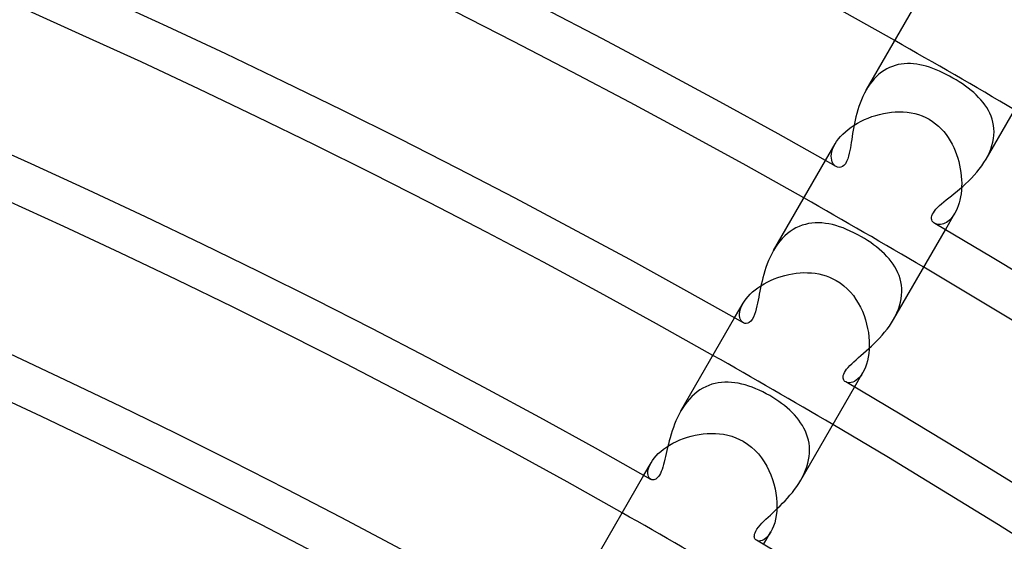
# Model space of a CAD drawing. Header units: millimetres. Extents: x -310 to 310, y -273 to 273.
# Tile 70 of 76: x 92 to 120, y 192 to 207. Entities that reach past the tile are written whole.
import ezdxf

# ---------------------------------------------------------------- set-up
doc = ezdxf.new("R2010")
doc.units = ezdxf.units.MM
doc.layers.add('HIDDEN', color=7, linetype='Continuous')
doc.layers.add('THICK', color=7, linetype='Continuous')

msp = doc.modelspace()

# ---------------------------------------------------------------- linework, layer by layer
at = {"layer": 'HIDDEN'}
for p, q in [((117.117, 205.979), (117.032, 205.957)), ((117.203, 205.995), (117.117, 205.979)), ((117.29, 206.005), (117.203, 205.995)), ((117.379, 206.009), (117.29, 206.005)), ((117.468, 206.009), (117.379, 206.009)), ((117.558, 206.003), (117.468, 206.009)), ((117.649, 205.992), (117.558, 206.003)), ((117.741, 205.977), (117.649, 205.992)), ((117.833, 205.956), (117.741, 205.977)), ((116.559, 205.7), (116.489, 205.636)), ((116.633, 205.758), (116.559, 205.7)), ((116.709, 205.81), (116.633, 205.758)), ((116.787, 205.856), (116.709, 205.81)), ((116.867, 205.896), (116.787, 205.856)), ((116.949, 205.929), (116.867, 205.896)), ((117.032, 205.957), (116.949, 205.929)), ((117.926, 205.932), (117.833, 205.956)), ((118.02, 205.903), (117.926, 205.932)), ((118.114, 205.869), (118.02, 205.903)), ((118.21, 205.832), (118.114, 205.869)), ((118.306, 205.791), (118.21, 205.832)), ((118.403, 205.746), (118.306, 205.791)), ((118.501, 205.698), (118.403, 205.746)), ((118.599, 205.646), (118.501, 205.698)), ((116.298, 205.414), (116.241, 205.331)), ((116.359, 205.493), (116.298, 205.414)), ((116.422, 205.567), (116.359, 205.493)), ((116.489, 205.636), (116.422, 205.567)), ((118.698, 205.591), (118.599, 205.646)), ((118.789, 205.537), (118.698, 205.591)), ((118.88, 205.48), (118.789, 205.537)), ((118.969, 205.421), (118.88, 205.48)), ((119.056, 205.36), (118.969, 205.421)), ((116.241, 205.331), (116.188, 205.244)), ((119.139, 205.298), (119.056, 205.36)), ((119.22, 205.234), (119.139, 205.298)), ((119.296, 205.169), (119.22, 205.234)), ((119.37, 205.102), (119.296, 205.169)), ((119.439, 205.033), (119.37, 205.102)), ((119.505, 204.962), (119.439, 205.033)), ((119.566, 204.889), (119.505, 204.962)), ((119.622, 204.814), (119.566, 204.889)), ((116.467, 204.512), (116.578, 204.542)), ((116.578, 204.542), (116.691, 204.568)), ((116.691, 204.568), (116.804, 204.588)), ((116.804, 204.588), (116.918, 204.603)), ((116.918, 204.603), (117.032, 204.612)), ((117.032, 204.612), (117.146, 204.615)), ((117.146, 204.615), (117.26, 204.612)), ((117.26, 204.612), (117.373, 204.603)), ((117.373, 204.603), (117.485, 204.587)), ((117.485, 204.587), (117.596, 204.564)), ((117.596, 204.564), (117.704, 204.534)), ((119.674, 204.736), (119.622, 204.814)), ((119.721, 204.657), (119.674, 204.736)), ((119.762, 204.575), (119.721, 204.657)), ((119.798, 204.491), (119.762, 204.575)), ((115.846, 204.232), (115.941, 204.289)), ((115.941, 204.289), (116.041, 204.342)), ((116.041, 204.342), (116.143, 204.391)), ((116.143, 204.391), (116.249, 204.436)), ((116.249, 204.436), (116.357, 204.476)), ((116.357, 204.476), (116.467, 204.512)), ((117.704, 204.534), (117.81, 204.496)), ((117.81, 204.496), (117.912, 204.451)), ((117.912, 204.451), (118.01, 204.399)), ((118.01, 204.399), (118.106, 204.339)), ((118.106, 204.339), (118.195, 204.273)), ((118.195, 204.273), (118.279, 204.202)), ((119.828, 204.405), (119.798, 204.491)), ((119.852, 204.316), (119.828, 204.405)), ((119.869, 204.225), (119.852, 204.316)), ((115.448, 203.903), (115.515, 203.973)), ((115.515, 203.973), (115.589, 204.041)), ((115.589, 204.041), (115.669, 204.108)), ((115.669, 204.108), (115.755, 204.172)), ((115.755, 204.172), (115.846, 204.232)), ((118.279, 204.202), (118.358, 204.125)), ((118.358, 204.125), (118.431, 204.043)), ((118.431, 204.043), (118.499, 203.958)), ((119.88, 204.131), (119.869, 204.225)), ((119.883, 204.036), (119.88, 204.131)), ((119.88, 203.939), (119.883, 204.036)), ((115.014, 203.21), (115.291, 203.689)), ((115.251, 203.613), (115.29, 203.689)), ((115.29, 203.689), (115.335, 203.76)), ((115.335, 203.76), (115.388, 203.832)), ((115.388, 203.832), (115.448, 203.903)), ((118.499, 203.958), (118.561, 203.869)), ((118.561, 203.869), (118.619, 203.777)), ((118.619, 203.777), (118.671, 203.682)), ((119.825, 203.641), (119.851, 203.742)), ((119.851, 203.742), (119.869, 203.841)), ((119.869, 203.841), (119.88, 203.939)), ((115.186, 203.4), (115.199, 203.468)), ((115.199, 203.468), (115.22, 203.539)), ((115.22, 203.539), (115.251, 203.613)), ((118.671, 203.682), (118.719, 203.585)), ((118.719, 203.585), (118.762, 203.485)), ((118.762, 203.485), (118.801, 203.384)), ((119.706, 203.342), (119.752, 203.441)), ((119.752, 203.441), (119.792, 203.541)), ((119.792, 203.541), (119.825, 203.641)), ((115.181, 203.335), (115.186, 203.4)), ((115.184, 203.275), (115.181, 203.335)), ((115.194, 203.22), (115.184, 203.275)), ((115.21, 203.171), (115.194, 203.22)), ((115.231, 203.127), (115.21, 203.171)), ((115.258, 203.089), (115.231, 203.127)), ((118.801, 203.384), (118.835, 203.281)), ((118.835, 203.281), (118.864, 203.177)), ((118.864, 203.177), (118.89, 203.072)), ((119.653, 203.245), (119.706, 203.342)), ((115.289, 203.058), (115.258, 203.089)), ((115.323, 203.034), (115.289, 203.058)), ((118.89, 203.072), (118.91, 202.967)), ((118.91, 202.967), (118.927, 202.862)), ((118.927, 202.862), (118.938, 202.757)), ((118.938, 202.757), (118.946, 202.653)), ((118.946, 202.653), (118.949, 202.55)), ((118.949, 202.55), (118.947, 202.448)), ((118.942, 202.348), (118.931, 202.251)), ((118.947, 202.448), (118.942, 202.348)), ((118.876, 201.982), (118.85, 201.901)), ((118.899, 202.068), (118.876, 201.982)), ((118.917, 202.158), (118.899, 202.068)), ((118.931, 202.251), (118.917, 202.158)), ((118.789, 201.754), (118.755, 201.689)), ((118.821, 201.824), (118.789, 201.754)), ((118.85, 201.901), (118.821, 201.824)), ((118.507, 201.42), (118.465, 201.397)), ((118.478, 201.21), (118.755, 201.689)), ((118.551, 201.449), (118.507, 201.42)), ((118.593, 201.485), (118.551, 201.449)), ((118.636, 201.526), (118.593, 201.485)), ((118.677, 201.574), (118.636, 201.526)), ((118.717, 201.629), (118.677, 201.574)), ((118.755, 201.689), (118.717, 201.629)), ((113.994, 201.16), (113.914, 201.098)), ((114.077, 201.215), (113.994, 201.16)), ((114.162, 201.263), (114.077, 201.215)), ((114.25, 201.304), (114.162, 201.263)), ((114.34, 201.338), (114.25, 201.304)), ((114.432, 201.365), (114.34, 201.338)), ((114.525, 201.386), (114.432, 201.365)), ((114.62, 201.4), (114.525, 201.386)), ((114.716, 201.407), (114.62, 201.4)), ((114.813, 201.409), (114.716, 201.407)), ((114.912, 201.404), (114.813, 201.409)), ((115.011, 201.393), (114.912, 201.404)), ((115.112, 201.377), (115.011, 201.393)), ((115.213, 201.356), (115.112, 201.377)), ((115.314, 201.329), (115.213, 201.356)), ((115.417, 201.297), (115.314, 201.329)), ((115.521, 201.26), (115.417, 201.297)), ((115.626, 201.218), (115.521, 201.26)), ((115.731, 201.172), (115.626, 201.218)), ((115.837, 201.121), (115.731, 201.172)), ((118.2, 201.376), (118.171, 201.39)), ((118.231, 201.365), (118.2, 201.376)), ((118.265, 201.359), (118.231, 201.365)), ((118.302, 201.357), (118.265, 201.359)), ((118.34, 201.359), (118.302, 201.357)), ((118.381, 201.366), (118.34, 201.359)), ((118.422, 201.379), (118.381, 201.366)), ((118.465, 201.397), (118.422, 201.379)), ((113.696, 200.877), (113.631, 200.793)), ((113.765, 200.957), (113.696, 200.877)), ((113.838, 201.03), (113.765, 200.957)), ((113.914, 201.098), (113.838, 201.03)), ((115.944, 201.066), (115.837, 201.121)), ((116.051, 201.006), (115.944, 201.066)), ((116.142, 200.952), (116.051, 201.006)), ((116.232, 200.896), (116.142, 200.952)), ((116.32, 200.836), (116.232, 200.896)), ((113.57, 200.704), (113.514, 200.611)), ((113.631, 200.793), (113.57, 200.704)), ((116.406, 200.775), (116.32, 200.836)), ((116.489, 200.711), (116.406, 200.775)), ((116.569, 200.646), (116.489, 200.711)), ((116.646, 200.579), (116.569, 200.646)), ((116.718, 200.511), (116.646, 200.579)), ((116.787, 200.44), (116.718, 200.511)), ((116.851, 200.367), (116.787, 200.44)), ((116.912, 200.292), (116.851, 200.367)), ((116.968, 200.215), (116.912, 200.292)), ((117.018, 200.135), (116.968, 200.215)), ((117.064, 200.054), (117.018, 200.135)), ((117.105, 199.969), (117.064, 200.054)), ((113.333, 199.697), (113.43, 199.744)), ((113.43, 199.744), (113.53, 199.787)), ((113.53, 199.787), (113.633, 199.826)), ((113.633, 199.826), (113.738, 199.861)), ((113.738, 199.861), (113.844, 199.892)), ((113.844, 199.892), (113.952, 199.917)), ((113.952, 199.917), (114.061, 199.938)), ((114.061, 199.938), (114.171, 199.954)), ((114.171, 199.954), (114.28, 199.964)), ((114.28, 199.964), (114.39, 199.97)), ((114.39, 199.97), (114.499, 199.969)), ((114.499, 199.969), (114.608, 199.963)), ((114.608, 199.963), (114.716, 199.951)), ((114.716, 199.951), (114.823, 199.933)), ((114.823, 199.933), (114.928, 199.909)), ((114.928, 199.909), (115.032, 199.878)), ((115.032, 199.878), (115.133, 199.84)), ((115.133, 199.84), (115.231, 199.796)), ((115.231, 199.796), (115.324, 199.747)), ((115.324, 199.747), (115.439, 199.673)), ((117.14, 199.883), (117.105, 199.969)), ((117.169, 199.794), (117.14, 199.883)), ((117.191, 199.703), (117.169, 199.794)), ((117.207, 199.61), (117.191, 199.703)), ((112.908, 199.411), (112.983, 199.473)), ((112.983, 199.473), (113.063, 199.534)), ((113.063, 199.534), (113.149, 199.592)), ((113.149, 199.592), (113.239, 199.646)), ((113.239, 199.646), (113.333, 199.697)), ((115.439, 199.673), (115.546, 199.592)), ((115.546, 199.592), (115.644, 199.503)), ((115.644, 199.503), (115.735, 199.407)), ((117.217, 199.514), (117.207, 199.61)), ((117.219, 199.417), (117.217, 199.514)), ((112.632, 199.084), (112.673, 199.149)), ((112.673, 199.149), (112.721, 199.216)), ((112.721, 199.216), (112.777, 199.282)), ((112.777, 199.282), (112.839, 199.347)), ((112.839, 199.347), (112.908, 199.411)), ((115.735, 199.407), (115.819, 199.305)), ((115.819, 199.305), (115.894, 199.198)), ((115.894, 199.198), (115.963, 199.087)), ((117.182, 199.116), (117.202, 199.217)), ((117.202, 199.217), (117.214, 199.318)), ((117.214, 199.318), (117.219, 199.417)), ((112.389, 198.663), (112.632, 199.084)), ((112.538, 198.832), (112.55, 198.891)), ((112.55, 198.891), (112.57, 198.953)), ((112.57, 198.953), (112.597, 199.018)), ((112.597, 199.018), (112.632, 199.084)), ((115.963, 199.087), (116.024, 198.972)), ((116.024, 198.972), (116.079, 198.854)), ((116.079, 198.854), (116.127, 198.733)), ((117.08, 198.812), (117.121, 198.913)), ((117.121, 198.913), (117.155, 199.015)), ((117.155, 199.015), (117.182, 199.116)), ((112.532, 198.776), (112.538, 198.832)), ((112.533, 198.724), (112.532, 198.776)), ((112.54, 198.677), (112.533, 198.724)), ((112.552, 198.634), (112.54, 198.677)), ((112.57, 198.596), (112.552, 198.634)), ((112.591, 198.564), (112.57, 198.596)), ((116.127, 198.733), (116.168, 198.61)), ((116.168, 198.61), (116.203, 198.486)), ((116.978, 198.612), (117.032, 198.711)), ((117.032, 198.711), (117.08, 198.812)), ((112.616, 198.538), (112.591, 198.564)), ((112.645, 198.518), (112.616, 198.538)), ((116.203, 198.486), (116.231, 198.361)), ((116.231, 198.361), (116.253, 198.237)), ((116.253, 198.237), (116.268, 198.113)), ((116.268, 198.113), (116.277, 197.99)), ((116.275, 197.752), (116.265, 197.638)), ((116.279, 197.87), (116.275, 197.752)), ((116.277, 197.99), (116.279, 197.87)), ((116.249, 197.529), (116.228, 197.426)), ((116.265, 197.638), (116.249, 197.529)), ((116.134, 197.157), (116.096, 197.084)), ((116.17, 197.239), (116.134, 197.157)), ((116.201, 197.329), (116.17, 197.239)), ((116.228, 197.426), (116.201, 197.329)), ((115.853, 196.663), (116.096, 197.084)), ((115.903, 196.86), (115.854, 196.829)), ((115.953, 196.901), (115.903, 196.86)), ((116.003, 196.952), (115.953, 196.901)), ((116.05, 197.013), (116.003, 196.952)), ((116.096, 197.084), (116.05, 197.013)), ((111.387, 196.582), (111.306, 196.525)), ((111.47, 196.632), (111.387, 196.582)), ((111.556, 196.676), (111.47, 196.632)), ((111.644, 196.714), (111.556, 196.676)), ((111.734, 196.745), (111.644, 196.714)), ((111.825, 196.769), (111.734, 196.745)), ((111.918, 196.788), (111.825, 196.769)), ((112.012, 196.799), (111.918, 196.788)), ((112.107, 196.805), (112.012, 196.799)), ((112.203, 196.805), (112.107, 196.805)), ((112.3, 196.8), (112.203, 196.805)), ((112.398, 196.789), (112.3, 196.8)), ((112.496, 196.773), (112.398, 196.789)), ((112.595, 196.751), (112.496, 196.773)), ((112.695, 196.725), (112.595, 196.751)), ((112.795, 196.694), (112.695, 196.725)), ((112.896, 196.658), (112.795, 196.694)), ((112.997, 196.618), (112.896, 196.658)), ((113.099, 196.574), (112.997, 196.618)), ((113.2, 196.526), (113.099, 196.574)), ((115.633, 196.797), (115.599, 196.812)), ((115.671, 196.788), (115.633, 196.797)), ((115.713, 196.787), (115.671, 196.788)), ((115.758, 196.793), (115.713, 196.787)), ((115.805, 196.807), (115.758, 196.793)), ((115.854, 196.829), (115.805, 196.807)), ((111.082, 196.318), (111.015, 196.239)), ((111.154, 196.393), (111.082, 196.318)), ((111.229, 196.462), (111.154, 196.393)), ((111.306, 196.525), (111.229, 196.462)), ((113.301, 196.474), (113.2, 196.526)), ((113.402, 196.418), (113.301, 196.474)), ((113.491, 196.365), (113.402, 196.418)), ((113.579, 196.309), (113.491, 196.365)), ((113.665, 196.25), (113.579, 196.309)), ((110.893, 196.067), (110.837, 195.975)), ((110.952, 196.155), (110.893, 196.067)), ((111.015, 196.239), (110.952, 196.155)), ((113.748, 196.19), (113.665, 196.25)), ((113.829, 196.128), (113.748, 196.19)), ((113.907, 196.063), (113.829, 196.128)), ((113.981, 195.997), (113.907, 196.063)), ((114.052, 195.929), (113.981, 195.997)), ((114.12, 195.858), (114.052, 195.929)), ((114.183, 195.786), (114.12, 195.858)), ((114.242, 195.712), (114.183, 195.786)), ((114.297, 195.635), (114.242, 195.712)), ((114.347, 195.557), (114.297, 195.635)), ((114.393, 195.476), (114.347, 195.557)), ((114.433, 195.393), (114.393, 195.476)), ((110.808, 195.139), (110.916, 195.181)), ((110.916, 195.181), (111.026, 195.218)), ((111.026, 195.218), (111.138, 195.25)), ((111.138, 195.25), (111.252, 195.277)), ((111.252, 195.277), (111.367, 195.299)), ((111.367, 195.299), (111.483, 195.315)), ((111.483, 195.315), (111.6, 195.325)), ((111.6, 195.325), (111.717, 195.328)), ((111.717, 195.328), (111.835, 195.326)), ((111.835, 195.326), (111.953, 195.317)), ((111.953, 195.317), (112.072, 195.3)), ((112.072, 195.3), (112.19, 195.276)), ((112.19, 195.276), (112.307, 195.244)), ((112.307, 195.244), (112.422, 195.203)), ((112.422, 195.203), (112.533, 195.154)), ((112.533, 195.154), (112.64, 195.098)), ((114.468, 195.308), (114.433, 195.393)), ((114.497, 195.221), (114.468, 195.308)), ((114.52, 195.132), (114.497, 195.221)), ((110.256, 194.807), (110.334, 194.87)), ((110.334, 194.87), (110.419, 194.931)), ((110.419, 194.931), (110.51, 194.988)), ((110.51, 194.988), (110.605, 195.042)), ((110.605, 195.042), (110.705, 195.093)), ((110.705, 195.093), (110.808, 195.139)), ((112.64, 195.098), (112.762, 195.02)), ((112.762, 195.02), (112.876, 194.932)), ((112.876, 194.932), (112.981, 194.836)), ((114.538, 195.041), (114.52, 195.132)), ((114.549, 194.948), (114.538, 195.041)), ((114.554, 194.853), (114.549, 194.948)), ((110.015, 194.546), (110.064, 194.611)), ((110.064, 194.611), (110.12, 194.677)), ((110.12, 194.677), (110.184, 194.743)), ((110.184, 194.743), (110.256, 194.807)), ((112.981, 194.836), (113.078, 194.732)), ((113.078, 194.732), (113.166, 194.622)), ((113.166, 194.622), (113.246, 194.505)), ((114.528, 194.561), (114.543, 194.659)), ((114.543, 194.659), (114.552, 194.756)), ((114.552, 194.756), (114.554, 194.853)), ((109.763, 194.116), (109.974, 194.481)), ((109.895, 194.283), (109.912, 194.345)), ((109.912, 194.345), (109.938, 194.412)), ((109.938, 194.412), (109.974, 194.481)), ((109.974, 194.481), (110.015, 194.546)), ((113.246, 194.505), (113.318, 194.384)), ((113.318, 194.384), (113.381, 194.259)), ((114.441, 194.265), (114.476, 194.363)), ((114.476, 194.363), (114.505, 194.463)), ((114.505, 194.463), (114.528, 194.561)), ((109.885, 194.171), (109.886, 194.224)), ((109.891, 194.123), (109.885, 194.171)), ((109.886, 194.224), (109.895, 194.283)), ((109.904, 194.081), (109.891, 194.123)), ((109.922, 194.046), (109.904, 194.081)), ((109.945, 194.018), (109.922, 194.046)), ((109.973, 193.997), (109.945, 194.018)), ((113.381, 194.259), (113.437, 194.13)), ((113.437, 194.13), (113.485, 193.998)), ((114.302, 193.977), (114.354, 194.071)), ((114.354, 194.071), (114.4, 194.167)), ((114.4, 194.167), (114.441, 194.265)), ((113.485, 193.998), (113.525, 193.865)), ((113.525, 193.865), (113.558, 193.73)), ((113.558, 193.73), (113.582, 193.596)), ((113.582, 193.596), (113.599, 193.463)), ((113.599, 193.463), (113.608, 193.332)), ((113.61, 193.203), (113.604, 193.078)), ((113.608, 193.332), (113.61, 193.203)), ((113.591, 192.959), (113.572, 192.847)), ((113.604, 193.078), (113.591, 192.959)), ((113.515, 192.645), (113.478, 192.558)), ((113.546, 192.742), (113.515, 192.645)), ((113.572, 192.847), (113.546, 192.742)), ((113.228, 192.116), (113.439, 192.481)), ((113.34, 192.347), (113.289, 192.298)), ((113.391, 192.408), (113.34, 192.347)), ((113.438, 192.481), (113.391, 192.408)), ((113.478, 192.558), (113.438, 192.481)), ((113.055, 192.223), (113.02, 192.238)), ((113.095, 192.218), (113.055, 192.223)), ((113.14, 192.222), (113.095, 192.218)), ((113.188, 192.236), (113.14, 192.222)), ((113.238, 192.261), (113.188, 192.236)), ((113.289, 192.298), (113.238, 192.261))]:
    msp.add_line(p, q, dxfattribs=at)
for radius, start, end in [(237.5, 59.51748, 60.48251), (232.25, 59.50659, 60.4934), (227, 59.49519, 60.5048), (221.75, 59.48322, 60.51678)]:
    msp.add_arc((0, 0), radius, start, end, dxfattribs=at)
at = {"layer": 'THICK'}
for p, q in [((116.188, 205.244), (117.639, 207.756)), ((119.652, 203.244), (121.103, 205.756)), ((116.139, 205.153), (116.093, 205.06)), ((116.188, 205.244), (116.139, 205.153)), ((116.012, 204.866), (115.977, 204.768)), ((116.051, 204.964), (116.012, 204.866)), ((116.093, 205.06), (116.051, 204.964)), ((115.917, 204.57), (115.892, 204.471)), ((115.946, 204.669), (115.917, 204.57)), ((115.977, 204.768), (115.946, 204.669)), ((115.848, 204.276), (115.83, 204.18)), ((115.869, 204.373), (115.848, 204.276)), ((115.892, 204.471), (115.869, 204.373)), ((115.798, 203.994), (115.784, 203.905)), ((115.813, 204.086), (115.798, 203.994)), ((115.83, 204.18), (115.813, 204.086)), ((115.758, 203.734), (115.746, 203.654)), ((115.771, 203.818), (115.758, 203.734)), ((115.784, 203.905), (115.771, 203.818)), ((115.703, 203.42), (115.683, 203.336)), ((115.72, 203.501), (115.703, 203.42)), ((115.733, 203.578), (115.72, 203.501)), ((115.746, 203.654), (115.733, 203.578)), ((113.514, 200.612), (115.014, 203.21)), ((115.626, 203.179), (115.589, 203.115)), ((115.657, 203.254), (115.626, 203.179)), ((115.683, 203.336), (115.657, 203.254)), ((119.528, 203.051), (119.593, 203.147)), ((119.593, 203.147), (119.653, 203.245)), ((115.366, 203.016), (115.323, 203.034)), ((115.412, 203.009), (115.366, 203.016)), ((115.459, 203.014), (115.412, 203.009)), ((115.504, 203.033), (115.459, 203.014)), ((115.548, 203.067), (115.504, 203.033)), ((115.589, 203.115), (115.548, 203.067)), ((119.308, 202.782), (119.385, 202.869)), ((119.385, 202.869), (119.458, 202.959)), ((119.458, 202.959), (119.528, 203.051)), ((119.064, 202.538), (119.147, 202.616)), ((119.147, 202.616), (119.228, 202.697)), ((119.228, 202.697), (119.308, 202.782)), ((118.734, 202.256), (118.815, 202.322)), ((118.815, 202.322), (118.897, 202.391)), ((118.897, 202.391), (118.98, 202.463)), ((118.98, 202.463), (119.064, 202.538)), ((118.369, 201.96), (118.435, 202.015)), ((118.435, 202.015), (118.505, 202.073)), ((118.505, 202.073), (118.579, 202.131)), ((118.579, 202.131), (118.655, 202.192)), ((118.655, 202.192), (118.734, 202.256)), ((118.106, 201.656), (118.131, 201.702)), ((118.131, 201.702), (118.164, 201.75)), ((118.164, 201.75), (118.205, 201.8)), ((118.205, 201.8), (118.253, 201.852)), ((118.253, 201.852), (118.308, 201.905)), ((118.308, 201.905), (118.369, 201.96)), ((118.081, 201.569), (118.089, 201.611)), ((118.081, 201.529), (118.081, 201.569)), ((118.087, 201.493), (118.081, 201.529)), ((118.101, 201.461), (118.087, 201.493)), ((118.089, 201.611), (118.106, 201.656)), ((118.12, 201.433), (118.101, 201.461)), ((118.143, 201.409), (118.12, 201.433)), ((118.171, 201.39), (118.143, 201.409)), ((116.978, 198.612), (118.478, 201.21)), ((113.514, 200.611), (113.462, 200.517)), ((113.371, 200.322), (113.331, 200.222)), ((113.415, 200.421), (113.371, 200.322)), ((113.462, 200.517), (113.415, 200.421)), ((113.262, 200.021), (113.233, 199.921)), ((113.295, 200.122), (113.262, 200.021)), ((113.331, 200.222), (113.295, 200.122)), ((113.181, 199.723), (113.159, 199.626)), ((113.206, 199.822), (113.181, 199.723)), ((113.233, 199.921), (113.206, 199.822)), ((113.119, 199.437), (113.102, 199.346)), ((113.138, 199.531), (113.119, 199.437)), ((113.159, 199.626), (113.138, 199.531)), ((113.068, 199.173), (113.052, 199.092)), ((113.085, 199.258), (113.068, 199.173)), ((113.102, 199.346), (113.085, 199.258)), ((113.015, 198.927), (112.992, 198.841)), ((113.035, 199.012), (113.015, 198.927)), ((113.052, 199.092), (113.035, 199.012)), ((110.838, 195.977), (112.389, 198.663)), ((112.895, 198.615), (112.855, 198.564)), ((112.932, 198.681), (112.895, 198.615)), ((112.965, 198.758), (112.932, 198.681)), ((112.992, 198.841), (112.965, 198.758)), ((116.921, 198.518), (116.978, 198.612)), ((112.684, 198.502), (112.645, 198.518)), ((112.726, 198.497), (112.684, 198.502)), ((112.77, 198.506), (112.726, 198.497)), ((112.813, 198.528), (112.77, 198.506)), ((112.855, 198.564), (112.813, 198.528)), ((116.723, 198.248), (116.793, 198.336)), ((116.793, 198.336), (116.859, 198.426)), ((116.859, 198.426), (116.921, 198.518)), ((116.422, 197.925), (116.499, 198.001)), ((116.499, 198.001), (116.576, 198.081)), ((116.576, 198.081), (116.651, 198.163)), ((116.651, 198.163), (116.723, 198.248)), ((116.189, 197.71), (116.266, 197.779)), ((116.266, 197.779), (116.344, 197.851)), ((116.344, 197.851), (116.422, 197.925)), ((115.832, 197.397), (115.897, 197.456)), ((115.897, 197.456), (115.966, 197.516)), ((115.966, 197.516), (116.038, 197.579)), ((116.038, 197.579), (116.113, 197.643)), ((116.113, 197.643), (116.189, 197.71)), ((115.588, 197.13), (115.624, 197.18)), ((115.624, 197.18), (115.666, 197.231)), ((115.666, 197.231), (115.716, 197.285)), ((115.716, 197.285), (115.771, 197.34)), ((115.771, 197.34), (115.832, 197.397)), ((115.523, 196.957), (115.528, 196.995)), ((115.525, 196.924), (115.523, 196.957)), ((115.532, 196.894), (115.525, 196.924)), ((115.528, 196.995), (115.54, 197.037)), ((115.543, 196.868), (115.532, 196.894)), ((115.54, 197.037), (115.56, 197.082)), ((115.558, 196.846), (115.543, 196.868)), ((115.56, 197.082), (115.588, 197.13)), ((114.302, 193.977), (115.853, 196.663)), ((115.577, 196.827), (115.558, 196.846)), ((115.599, 196.812), (115.577, 196.827)), ((110.739, 195.787), (110.695, 195.691)), ((110.786, 195.882), (110.739, 195.787)), ((110.837, 195.975), (110.786, 195.882)), ((110.619, 195.496), (110.586, 195.398)), ((110.656, 195.593), (110.619, 195.496)), ((110.695, 195.691), (110.656, 195.593)), ((110.527, 195.203), (110.501, 195.108)), ((110.555, 195.3), (110.527, 195.203)), ((110.586, 195.398), (110.555, 195.3)), ((110.454, 194.922), (110.433, 194.833)), ((110.477, 195.014), (110.454, 194.922)), ((110.501, 195.108), (110.477, 195.014)), ((110.393, 194.661), (110.374, 194.579)), ((110.413, 194.746), (110.393, 194.661)), ((110.433, 194.833), (110.413, 194.746)), ((110.313, 194.353), (110.291, 194.287)), ((110.334, 194.425), (110.313, 194.353)), ((110.354, 194.5), (110.334, 194.425)), ((110.374, 194.579), (110.354, 194.5)), ((108.161, 191.34), (109.763, 194.116)), ((110.136, 194.023), (110.108, 194.003)), ((110.165, 194.05), (110.136, 194.023)), ((110.192, 194.084), (110.165, 194.05)), ((110.218, 194.124), (110.192, 194.084)), ((110.244, 194.171), (110.218, 194.124)), ((110.268, 194.226), (110.244, 194.171)), ((110.291, 194.287), (110.268, 194.226)), ((109.997, 193.987), (109.973, 193.997)), ((110.023, 193.982), (109.997, 193.987)), ((110.051, 193.983), (110.023, 193.982)), ((110.079, 193.99), (110.051, 193.983)), ((110.108, 194.003), (110.079, 193.99)), ((114.123, 193.707), (114.186, 193.794)), ((114.186, 193.794), (114.246, 193.884)), ((114.246, 193.884), (114.302, 193.977)), ((113.847, 193.382), (113.918, 193.46)), ((113.918, 193.46), (113.988, 193.539)), ((113.988, 193.539), (114.057, 193.622)), ((114.057, 193.622), (114.123, 193.707)), ((113.559, 193.097), (113.63, 193.165)), ((113.63, 193.165), (113.702, 193.235)), ((113.702, 193.235), (113.775, 193.307)), ((113.775, 193.307), (113.847, 193.382)), ((113.295, 192.849), (113.357, 192.908)), ((113.357, 192.908), (113.422, 192.969)), ((113.422, 192.969), (113.49, 193.032)), ((113.49, 193.032), (113.559, 193.097)), ((113.034, 192.557), (113.075, 192.615)), ((113.075, 192.615), (113.124, 192.673)), ((113.124, 192.673), (113.177, 192.731)), ((113.177, 192.731), (113.235, 192.79)), ((113.235, 192.79), (113.295, 192.849)), ((112.958, 192.351), (112.959, 192.381)), ((112.961, 192.325), (112.958, 192.351)), ((112.959, 192.381), (112.966, 192.417)), ((112.967, 192.303), (112.961, 192.325)), ((112.966, 192.417), (112.98, 192.458)), ((112.98, 192.458), (113.002, 192.504)), ((113.002, 192.504), (113.034, 192.557)), ((112.976, 192.283), (112.967, 192.303)), ((112.988, 192.265), (112.976, 192.283)), ((113.003, 192.25), (112.988, 192.265)), ((113.02, 192.238), (113.003, 192.25))]:
    msp.add_line(p, q, dxfattribs=at)
for radius, start, end in [(237.5, 60.48251, 119.51751), (233.5, 60.4035, 119.59652), (232.25, 60.4934, 119.50662), (228.25, 60.42814, 119.57188), (227, 60.5048, 119.49516), (223, 60.45215, 119.54787), (221.75, 60.51678, 119.48324), (217.75, 60.47552, 119.52444), (216.5, 60.52932, 119.4707), (212.5, 60.4985, 119.50146), (211.25, 60.54244, 119.45757), (207.25, 60.52113, 119.47889), (206, 60.55625, 119.44371), (202, 60.54336, 119.4566), (233.5, 0.40348, 59.59649), (200.75, 60.57081, 119.42916), (232.25, 0.49343, 59.50659), (196.75, 60.56536, 119.43466), (228.25, 0.42811, 59.57185), (195.5, 60.58616, 119.41386), (227, 0.50483, 59.49519), (223, 0.45212, 59.5479)]:
    msp.add_arc((0, 0), radius, start, end, dxfattribs=at)

doc.saveas('drawing.dxf')
